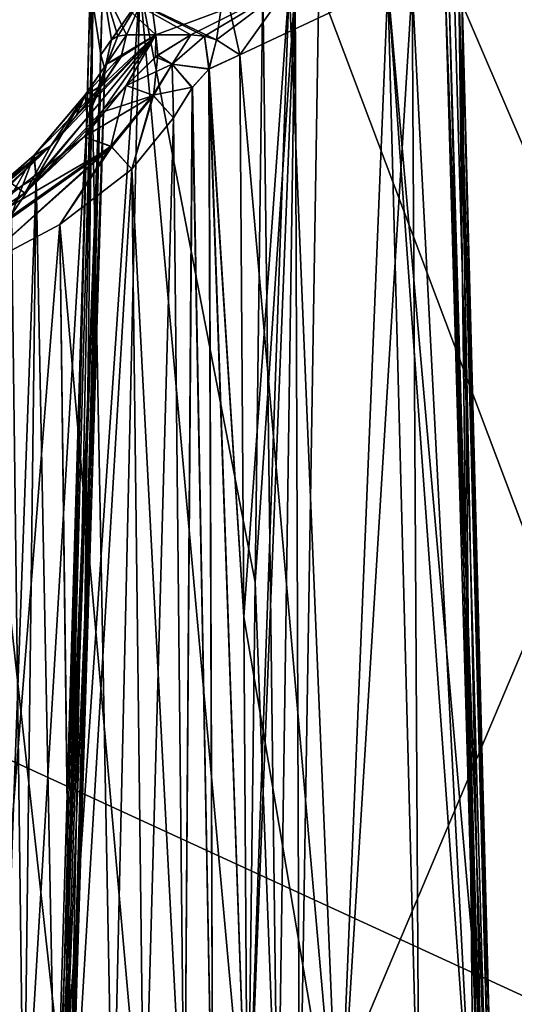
# Model space of a CAD drawing. Header units: inches. Extents: x -10 to 10, y -2.3 to 4.3.
# Tile 224 of 256: x -7.683 to -7.33, y -0.231 to 0.471. Entities that reach past the tile are written whole.
import ezdxf

# ---------------------------------------------------------------- set-up
doc = ezdxf.new("R2010")
doc.units = ezdxf.units.IN
doc.header["$LTSCALE"] = 65.185185
doc.header["$MEASUREMENT"] = 0
for name, color, linetype in [('5100', 7, 'CONTINUOUS'), ('5101', 7, 'CONTINUOUS'), ('5102', 7, 'CONTINUOUS'), ('5103', 7, 'CONTINUOUS'), ('5113', 7, 'CONTINUOUS'), ('5114', 7, 'CONTINUOUS'), ('5115', 7, 'CONTINUOUS'), ('5116', 7, 'CONTINUOUS'), ('5117', 7, 'CONTINUOUS'), ('5118', 7, 'CONTINUOUS'), ('5119', 7, 'CONTINUOUS'), ('5120', 7, 'CONTINUOUS'), ('5121', 7, 'CONTINUOUS'), ('5122', 7, 'CONTINUOUS'), ('5123', 7, 'CONTINUOUS'), ('5124', 7, 'CONTINUOUS'), ('5132', 7, 'CONTINUOUS'), ('5133', 7, 'CONTINUOUS'), ('5147', 7, 'CONTINUOUS'), ('5148', 7, 'CONTINUOUS'), ('5149', 7, 'CONTINUOUS'), ('5150', 7, 'CONTINUOUS'), ('5151', 7, 'CONTINUOUS'), ('5152', 7, 'CONTINUOUS'), ('5153', 7, 'CONTINUOUS'), ('5154', 7, 'CONTINUOUS'), ('5155', 7, 'CONTINUOUS'), ('5283', 7, 'CONTINUOUS'), ('5299', 7, 'CONTINUOUS'), ('5300', 7, 'CONTINUOUS'), ('5301', 7, 'CONTINUOUS'), ('5309', 7, 'CONTINUOUS'), ('5310', 7, 'CONTINUOUS'), ('5313', 7, 'CONTINUOUS'), ('5314', 7, 'CONTINUOUS'), ('5449', 7, 'CONTINUOUS'), ('8585', 7, 'CONTINUOUS'), ('8594', 7, 'CONTINUOUS')]:
    doc.layers.add(name, color=color, linetype=linetype)

msp = doc.modelspace()

# ---------------------------------------------------------------- linework, layer by layer
at = {"layer": '5100', "linetype": 'Continuous'}
for points in [[(-7.00716, -0.355, -1.11012), (-7.34848, -0.355, -1.71323), (-7.37286, 0.49579, -1.71107), (-7.00716, -0.355, -1.11012)], [(-7.02122, 0.49579, -1.08972), (-7.00716, -0.355, -1.11012), (-7.37286, 0.49579, -1.71107), (-7.02122, 0.49579, -1.08972)]]:
    msp.add_3dface(points, dxfattribs=at)
at = {"layer": '5101', "linetype": 'Continuous'}
for points in [[(-7.35468, -0.35516, -1.73281), (-7.35202, -0.35499, -1.75305), (-7.37921, 0.49587, -1.73195), (-7.35468, -0.35516, -1.73281)], [(-7.37921, 0.49587, -1.73195), (-7.35202, -0.35499, -1.75305), (-7.36426, 0.07008, -1.75338), (-7.37921, 0.49587, -1.73195)], [(-7.34848, -0.355, -1.71323), (-7.35468, -0.35516, -1.73281), (-7.37921, 0.49587, -1.73195), (-7.34848, -0.355, -1.71323)], [(-7.37286, 0.49579, -1.71107), (-7.34848, -0.355, -1.71323), (-7.37921, 0.49587, -1.73195), (-7.37286, 0.49579, -1.71107)], [(-7.37652, 0.49577, -1.75372), (-7.37921, 0.49587, -1.73195), (-7.36426, 0.07008, -1.75338), (-7.37652, 0.49577, -1.75372)]]:
    msp.add_3dface(points, dxfattribs=at)
at = {"layer": '5102', "linetype": 'Continuous'}
for points in [[(-7.61652, -0.355, -1.69876), (-7.63272, 0.49579, -1.80097), (-7.655, -0.355, -1.80097), (-7.61652, -0.355, -1.69876)], [(-7.655, -0.355, -1.80097), (-7.63272, 0.49579, -1.80097), (-7.62506, 0.44614, -1.84916), (-7.655, -0.355, -1.80097)], [(-7.63272, 0.49579, -1.80097), (-7.59045, 0.49579, -1.8981), (-7.62506, 0.44614, -1.84916), (-7.63272, 0.49579, -1.80097)], [(-7.59713, 0.49579, -1.71052), (-7.63272, 0.49579, -1.80097), (-7.61652, -0.355, -1.69876), (-7.59713, 0.49579, -1.71052)], [(-7.62506, 0.44614, -1.84916), (-7.59045, 0.49579, -1.8981), (-7.6175, 0.45671, -1.86486), (-7.62506, 0.44614, -1.84916)], [(-7.6175, 0.45671, -1.86486), (-7.59045, 0.49579, -1.8981), (-7.61283, 0.45933, -1.87266), (-7.6175, 0.45671, -1.86486)], [(-7.52019, -0.355, -1.64729), (-7.59713, 0.49579, -1.71052), (-7.61652, -0.355, -1.69876), (-7.52019, -0.355, -1.64729)], [(-7.59045, 0.49579, -1.8981), (-7.60672, 0.46037, -1.88143), (-7.61283, 0.45933, -1.87266), (-7.59045, 0.49579, -1.8981)], [(-7.58591, 0.46037, -1.90336), (-7.60672, 0.46037, -1.88143), (-7.59045, 0.49579, -1.8981), (-7.58591, 0.46037, -1.90336)], [(-7.50943, 0.49579, -1.66859), (-7.59713, 0.49579, -1.71052), (-7.51482, 0.06999, -1.65787), (-7.50943, 0.49579, -1.66859)], [(-7.51482, 0.06999, -1.65787), (-7.59713, 0.49579, -1.71052), (-7.52019, -0.355, -1.64729), (-7.51482, 0.06999, -1.65787)], [(-7.49057, 0.49579, -1.93336), (-7.58591, 0.46037, -1.90336), (-7.59045, 0.49579, -1.8981), (-7.49057, 0.49579, -1.93336)], [(-7.5607, 0.46037, -1.92004), (-7.58591, 0.46037, -1.90336), (-7.49057, 0.49579, -1.93336), (-7.5607, 0.46037, -1.92004)], [(-7.551, 0.45933, -1.92454), (-7.5607, 0.46037, -1.92004), (-7.49057, 0.49579, -1.93336), (-7.551, 0.45933, -1.92454)], [(-7.54247, 0.4567, -1.9278), (-7.551, 0.45933, -1.92454), (-7.49057, 0.49579, -1.93336), (-7.54247, 0.4567, -1.9278)], [(-7.52574, 0.44614, -1.9325), (-7.54247, 0.4567, -1.9278), (-7.49057, 0.49579, -1.93336), (-7.52574, 0.44614, -1.9325)], [(-7.52306, 0.04514, -1.94364), (-7.52574, 0.44614, -1.9325), (-7.49057, 0.49579, -1.93336), (-7.52306, 0.04514, -1.94364)], [(-7.52037, -0.355, -1.95463), (-7.52306, 0.04514, -1.94364), (-7.49057, 0.49579, -1.93336), (-7.52037, -0.355, -1.95463)], [(-7.45512, -0.355, -1.94933), (-7.52037, -0.355, -1.95463), (-7.49057, 0.49579, -1.93336), (-7.45512, -0.355, -1.94933)], [(-7.40287, 0.49579, -1.89143), (-7.45512, -0.355, -1.94933), (-7.49057, 0.49579, -1.93336), (-7.40287, 0.49579, -1.89143)], [(-7.39786, -0.355, -1.91756), (-7.45512, -0.355, -1.94933), (-7.40287, 0.49579, -1.89143), (-7.39786, -0.355, -1.91756)], [(-7.35883, -0.355, -1.86498), (-7.39786, -0.355, -1.91756), (-7.40287, 0.49579, -1.89143), (-7.35883, -0.355, -1.86498)], [(-7.36728, 0.49579, -1.80097), (-7.35883, -0.355, -1.86498), (-7.40287, 0.49579, -1.89143), (-7.36728, 0.49579, -1.80097)], [(-7.37652, 0.49577, -1.75372), (-7.36426, 0.07008, -1.75338), (-7.36949, 0.49579, -1.77686), (-7.37652, 0.49577, -1.75372)], [(-7.35202, -0.35499, -1.75305), (-7.3469, -0.355, -1.77681), (-7.36949, 0.49579, -1.77686), (-7.35202, -0.35499, -1.75305)], [(-7.36426, 0.07008, -1.75338), (-7.35202, -0.35499, -1.75305), (-7.36949, 0.49579, -1.77686), (-7.36426, 0.07008, -1.75338)], [(-7.3469, -0.355, -1.77681), (-7.345, -0.355, -1.80097), (-7.36949, 0.49579, -1.77686), (-7.3469, -0.355, -1.77681)], [(-7.36949, 0.49579, -1.77686), (-7.345, -0.355, -1.80097), (-7.36728, 0.49579, -1.80097), (-7.36949, 0.49579, -1.77686)], [(-7.345, -0.355, -1.80097), (-7.35883, -0.355, -1.86498), (-7.36728, 0.49579, -1.80097), (-7.345, -0.355, -1.80097)], [(-7.65318, -0.355, -1.82463), (-7.655, -0.355, -1.80097), (-7.62506, 0.44614, -1.84916), (-7.65318, -0.355, -1.82463)], [(-7.6365, 0.04514, -1.84846), (-7.65318, -0.355, -1.82463), (-7.62506, 0.44614, -1.84916), (-7.6365, 0.04514, -1.84846)], [(-7.64778, -0.355, -1.84772), (-7.65318, -0.355, -1.82463), (-7.6365, 0.04514, -1.84846), (-7.64778, -0.355, -1.84772)]]:
    msp.add_3dface(points, dxfattribs=at)
at = {"layer": '5103', "linetype": 'Continuous'}
for points in [[(-7.67908, 0.34756, -2.01542), (-7.58591, 0.46037, -1.90336), (-7.60704, 0.42416, -1.94622), (-7.67908, 0.34756, -2.01542)], [(-7.58591, 0.46037, -1.90336), (-7.67908, 0.34756, -2.01542), (-7.66084, 0.38122, -1.97353), (-7.58591, 0.46037, -1.90336)], [(-7.62445, 0.42416, -1.93161), (-7.58591, 0.46037, -1.90336), (-7.66084, 0.38122, -1.97353), (-7.62445, 0.42416, -1.93161)], [(-7.61066, 0.44475, -1.90782), (-7.58591, 0.46037, -1.90336), (-7.62445, 0.42416, -1.93161), (-7.61066, 0.44475, -1.90782)], [(-7.60672, 0.46037, -1.88143), (-7.58591, 0.46037, -1.90336), (-7.61066, 0.44475, -1.90782), (-7.60672, 0.46037, -1.88143)], [(-7.60704, 0.42416, -1.94622), (-7.58591, 0.46037, -1.90336), (-7.58443, 0.4459, -1.92777), (-7.60704, 0.42416, -1.94622)], [(-7.58591, 0.46037, -1.90336), (-7.5607, 0.46037, -1.92004), (-7.58443, 0.4459, -1.92777), (-7.58591, 0.46037, -1.90336)], [(-7.62196, 0.40585, -1.96461), (-7.67908, 0.34756, -2.01542), (-7.60704, 0.42416, -1.94622), (-7.62196, 0.40585, -1.96461)], [(-7.63688, 0.38753, -1.98299), (-7.67908, 0.34756, -2.01542), (-7.62196, 0.40585, -1.96461), (-7.63688, 0.38753, -1.98299)], [(-7.67908, 0.34756, -2.01542), (-7.72997, 0.31481, -2.02591), (-7.66084, 0.38122, -1.97353), (-7.67908, 0.34756, -2.01542)], [(-7.66084, 0.38122, -1.97353), (-7.72997, 0.31481, -2.02591), (-7.68948, 0.35456, -1.99378), (-7.66084, 0.38122, -1.97353)]]:
    msp.add_3dface(points, dxfattribs=at)
at = {"layer": '5113', "linetype": 'Continuous'}
for points in [[(-7.72997, 0.31481, -2.02591), (-7.67908, 0.34756, -2.01542), (-7.63688, 0.38753, -1.98299), (-7.72997, 0.31481, -2.02591)], [(-7.72997, 0.31481, -2.02591), (-7.63688, 0.38753, -1.98299), (-7.61727, 0.38046, -1.99175), (-7.72997, 0.31481, -2.02591)], [(-7.72422, 0.3049, -2.03866), (-7.72997, 0.31481, -2.02591), (-7.61727, 0.38046, -1.99175), (-7.72422, 0.3049, -2.03866)], [(-7.71684, 0.29187, -2.04306), (-7.72422, 0.3049, -2.03866), (-7.61727, 0.38046, -1.99175), (-7.71684, 0.29187, -2.04306)], [(-7.6544, 0.32498, -2.02839), (-7.71684, 0.29187, -2.04306), (-7.61727, 0.38046, -1.99175), (-7.6544, 0.32498, -2.02839)], [(-7.60287, 0.36459, -1.98759), (-7.6544, 0.32498, -2.02839), (-7.61727, 0.38046, -1.99175), (-7.60287, 0.36459, -1.98759)]]:
    msp.add_3dface(points, dxfattribs=at)
at = {"layer": '5114', "linetype": 'Continuous'}
for points in [[(-7.64571, -0.35439, -2.04599), (-7.6544, 0.32498, -2.02839), (-7.60287, 0.36459, -1.98759), (-7.64571, -0.35439, -2.04599)], [(-7.5941, -0.355, -2.00646), (-7.64571, -0.35439, -2.04599), (-7.60287, 0.36459, -1.98759), (-7.5941, -0.355, -2.00646)], [(-7.70891, -0.355, -2.06), (-7.71684, 0.29187, -2.04306), (-7.6544, 0.32498, -2.02839), (-7.70891, -0.355, -2.06)], [(-7.64571, -0.35439, -2.04599), (-7.70891, -0.355, -2.06), (-7.6544, 0.32498, -2.02839), (-7.64571, -0.35439, -2.04599)]]:
    msp.add_3dface(points, dxfattribs=at)
at = {"layer": '5115', "linetype": 'Continuous'}
for points in [[(-7.56522, -0.355, -1.97205), (-7.60287, 0.36459, -1.98759), (-7.57317, 0.40122, -1.95071), (-7.56522, -0.355, -1.97205)], [(-7.56522, -0.355, -1.97205), (-7.5941, -0.355, -2.00646), (-7.60287, 0.36459, -1.98759), (-7.56522, -0.355, -1.97205)]]:
    msp.add_3dface(points, dxfattribs=at)
at = {"layer": '5116', "linetype": 'Continuous'}
for points in [[(-7.60704, 0.42416, -1.94622), (-7.58751, 0.41704, -1.95488), (-7.62196, 0.40585, -1.96461), (-7.60704, 0.42416, -1.94622)], [(-7.63688, 0.38753, -1.98299), (-7.62196, 0.40585, -1.96461), (-7.58751, 0.41704, -1.95488), (-7.63688, 0.38753, -1.98299)], [(-7.61727, 0.38046, -1.99175), (-7.63688, 0.38753, -1.98299), (-7.58751, 0.41704, -1.95488), (-7.61727, 0.38046, -1.99175)], [(-7.60287, 0.36459, -1.98759), (-7.61727, 0.38046, -1.99175), (-7.58751, 0.41704, -1.95488), (-7.60287, 0.36459, -1.98759)], [(-7.57317, 0.40122, -1.95071), (-7.60287, 0.36459, -1.98759), (-7.58751, 0.41704, -1.95488), (-7.57317, 0.40122, -1.95071)]]:
    msp.add_3dface(points, dxfattribs=at)
at = {"layer": '5117', "linetype": 'Continuous'}
for points in [[(-7.58443, 0.4459, -1.92777), (-7.5607, 0.46037, -1.92004), (-7.57423, 0.43952, -1.93697), (-7.58443, 0.4459, -1.92777)], [(-7.5607, 0.46037, -1.92004), (-7.551, 0.45933, -1.92454), (-7.57423, 0.43952, -1.93697), (-7.5607, 0.46037, -1.92004)], [(-7.57423, 0.43952, -1.93697), (-7.551, 0.45933, -1.92454), (-7.54799, 0.4358, -1.93352), (-7.57423, 0.43952, -1.93697)], [(-7.551, 0.45933, -1.92454), (-7.54247, 0.4567, -1.9278), (-7.54799, 0.4358, -1.93352), (-7.551, 0.45933, -1.92454)], [(-7.54247, 0.4567, -1.9278), (-7.52574, 0.44614, -1.9325), (-7.54799, 0.4358, -1.93352), (-7.54247, 0.4567, -1.9278)], [(-7.60704, 0.42416, -1.94622), (-7.58443, 0.4459, -1.92777), (-7.58751, 0.41704, -1.95488), (-7.60704, 0.42416, -1.94622)], [(-7.58751, 0.41704, -1.95488), (-7.58443, 0.4459, -1.92777), (-7.57423, 0.43952, -1.93697), (-7.58751, 0.41704, -1.95488)], [(-7.57317, 0.40122, -1.95071), (-7.58751, 0.41704, -1.95488), (-7.57423, 0.43952, -1.93697), (-7.57317, 0.40122, -1.95071)], [(-7.57317, 0.40122, -1.95071), (-7.57423, 0.43952, -1.93697), (-7.55986, 0.42269, -1.9388), (-7.57317, 0.40122, -1.95071)], [(-7.55986, 0.42269, -1.9388), (-7.57423, 0.43952, -1.93697), (-7.54799, 0.4358, -1.93352), (-7.55986, 0.42269, -1.9388)]]:
    msp.add_3dface(points, dxfattribs=at)
at = {"layer": '5118', "linetype": 'Continuous'}
for points in [[(-7.52574, 0.44614, -1.9325), (-7.52306, 0.04514, -1.94364), (-7.54799, 0.4358, -1.93352), (-7.52574, 0.44614, -1.9325)], [(-7.54503, -0.35525, -1.95759), (-7.55986, 0.42269, -1.9388), (-7.54799, 0.4358, -1.93352), (-7.54503, -0.35525, -1.95759)], [(-7.52037, -0.355, -1.95463), (-7.54503, -0.35525, -1.95759), (-7.54799, 0.4358, -1.93352), (-7.52037, -0.355, -1.95463)], [(-7.52037, -0.355, -1.95463), (-7.54799, 0.4358, -1.93352), (-7.52306, 0.04514, -1.94364), (-7.52037, -0.355, -1.95463)], [(-7.56522, -0.355, -1.97205), (-7.57317, 0.40122, -1.95071), (-7.55986, 0.42269, -1.9388), (-7.56522, -0.355, -1.97205)], [(-7.54503, -0.35525, -1.95759), (-7.56522, -0.355, -1.97205), (-7.55986, 0.42269, -1.9388), (-7.54503, -0.35525, -1.95759)]]:
    msp.add_3dface(points, dxfattribs=at)
at = {"layer": '5119', "linetype": 'Continuous'}
for points in [[(-7.67129, 0.35828, -1.94082), (-7.68894, 0.3319, -1.95338), (-7.68, -0.355, -1.92215), (-7.67129, 0.35828, -1.94082)], [(-7.68, -0.355, -1.92215), (-7.68894, 0.3319, -1.95338), (-7.69711, -0.35517, -1.93529), (-7.68, -0.355, -1.92215)]]:
    msp.add_3dface(points, dxfattribs=at)
at = {"layer": '5120', "linetype": 'Continuous'}
for points in [[(-7.66084, 0.38122, -1.97353), (-7.68948, 0.35456, -1.99378), (-7.72286, 0.331, -1.97224), (-7.66084, 0.38122, -1.97353)], [(-7.66084, 0.38122, -1.97353), (-7.72286, 0.331, -1.97224), (-7.67267, 0.37462, -1.9564), (-7.66084, 0.38122, -1.97353)], [(-7.72286, 0.331, -1.97224), (-7.71018, 0.3092, -1.95739), (-7.67267, 0.37462, -1.9564), (-7.72286, 0.331, -1.97224)], [(-7.71018, 0.3092, -1.95739), (-7.68894, 0.3319, -1.95338), (-7.67267, 0.37462, -1.9564), (-7.71018, 0.3092, -1.95739)], [(-7.68894, 0.3319, -1.95338), (-7.67129, 0.35828, -1.94082), (-7.67267, 0.37462, -1.9564), (-7.68894, 0.3319, -1.95338)]]:
    msp.add_3dface(points, dxfattribs=at)
at = {"layer": '5121', "linetype": 'Continuous'}
for points in [[(-7.62445, 0.42416, -1.93161), (-7.66084, 0.38122, -1.97353), (-7.67267, 0.37462, -1.9564), (-7.62445, 0.42416, -1.93161)], [(-7.62445, 0.42416, -1.93161), (-7.67267, 0.37462, -1.9564), (-7.63616, 0.4175, -1.91453), (-7.62445, 0.42416, -1.93161)], [(-7.67267, 0.37462, -1.9564), (-7.67129, 0.35828, -1.94082), (-7.63616, 0.4175, -1.91453), (-7.67267, 0.37462, -1.9564)], [(-7.63616, 0.4175, -1.91453), (-7.67129, 0.35828, -1.94082), (-7.63476, 0.40122, -1.89903), (-7.63616, 0.4175, -1.91453)]]:
    msp.add_3dface(points, dxfattribs=at)
at = {"layer": '5122', "linetype": 'Continuous'}
for points in [[(-7.67129, 0.35828, -1.94082), (-7.68, -0.355, -1.92215), (-7.63476, 0.40122, -1.89903), (-7.67129, 0.35828, -1.94082)], [(-7.63476, 0.40122, -1.89903), (-7.68, -0.355, -1.92215), (-7.65715, -0.355, -1.89491), (-7.63476, 0.40122, -1.89903)]]:
    msp.add_3dface(points, dxfattribs=at)
at = {"layer": '5123', "linetype": 'Continuous'}
for points in [[(-7.6365, 0.04514, -1.84846), (-7.62506, 0.44614, -1.84916), (-7.62216, 0.43606, -1.87094), (-7.6365, 0.04514, -1.84846)], [(-7.64778, -0.355, -1.84772), (-7.6365, 0.04514, -1.84846), (-7.62216, 0.43606, -1.87094), (-7.64778, -0.355, -1.84772)], [(-7.64778, -0.355, -1.84772), (-7.62216, 0.43606, -1.87094), (-7.64642, -0.35529, -1.87252), (-7.64778, -0.355, -1.84772)], [(-7.62216, 0.43606, -1.87094), (-7.62521, 0.42309, -1.88354), (-7.64642, -0.35529, -1.87252), (-7.62216, 0.43606, -1.87094)], [(-7.63476, 0.40122, -1.89903), (-7.65715, -0.355, -1.89491), (-7.62521, 0.42309, -1.88354), (-7.63476, 0.40122, -1.89903)], [(-7.62521, 0.42309, -1.88354), (-7.65715, -0.355, -1.89491), (-7.64642, -0.35529, -1.87252), (-7.62521, 0.42309, -1.88354)]]:
    msp.add_3dface(points, dxfattribs=at)
at = {"layer": '5124', "linetype": 'Continuous'}
for points in [[(-7.62506, 0.44614, -1.84916), (-7.6175, 0.45671, -1.86486), (-7.62216, 0.43606, -1.87094), (-7.62506, 0.44614, -1.84916)], [(-7.6175, 0.45671, -1.86486), (-7.61283, 0.45933, -1.87266), (-7.62216, 0.43606, -1.87094), (-7.6175, 0.45671, -1.86486)], [(-7.62216, 0.43606, -1.87094), (-7.61283, 0.45933, -1.87266), (-7.62104, 0.43952, -1.89769), (-7.62216, 0.43606, -1.87094)], [(-7.61283, 0.45933, -1.87266), (-7.60672, 0.46037, -1.88143), (-7.62104, 0.43952, -1.89769), (-7.61283, 0.45933, -1.87266)], [(-7.60672, 0.46037, -1.88143), (-7.61066, 0.44475, -1.90782), (-7.62104, 0.43952, -1.89769), (-7.60672, 0.46037, -1.88143)], [(-7.61066, 0.44475, -1.90782), (-7.62445, 0.42416, -1.93161), (-7.62104, 0.43952, -1.89769), (-7.61066, 0.44475, -1.90782)], [(-7.62445, 0.42416, -1.93161), (-7.63616, 0.4175, -1.91453), (-7.62104, 0.43952, -1.89769), (-7.62445, 0.42416, -1.93161)], [(-7.63616, 0.4175, -1.91453), (-7.62521, 0.42309, -1.88354), (-7.62104, 0.43952, -1.89769), (-7.63616, 0.4175, -1.91453)], [(-7.62521, 0.42309, -1.88354), (-7.62216, 0.43606, -1.87094), (-7.62104, 0.43952, -1.89769), (-7.62521, 0.42309, -1.88354)], [(-7.63616, 0.4175, -1.91453), (-7.63476, 0.40122, -1.89903), (-7.62521, 0.42309, -1.88354), (-7.63616, 0.4175, -1.91453)]]:
    msp.add_3dface(points, dxfattribs=at)
at = {"layer": '5132', "linetype": 'Continuous'}
for points in [[(-7.50943, 0.49579, -1.66859), (-7.51482, 0.06999, -1.65787), (-7.49876, -0.35525, -1.63918), (-7.50943, 0.49579, -1.66859)], [(-7.50943, 0.49579, -1.66859), (-7.49876, -0.35525, -1.63918), (-7.48628, 0.49589, -1.66099), (-7.50943, 0.49579, -1.66859)], [(-7.49876, -0.35525, -1.63918), (-7.4832, -0.355, -1.62236), (-7.48628, 0.49589, -1.66099), (-7.49876, -0.35525, -1.63918)], [(-7.48628, 0.49589, -1.66099), (-7.4832, -0.355, -1.62236), (-7.46948, 0.49579, -1.64335), (-7.48628, 0.49589, -1.66099)], [(-7.51482, 0.06999, -1.65787), (-7.52019, -0.355, -1.64729), (-7.49876, -0.35525, -1.63918), (-7.51482, 0.06999, -1.65787)]]:
    msp.add_3dface(points, dxfattribs=at)
at = {"layer": '5133', "linetype": 'Continuous'}
for points in [[(-7.46948, 0.49579, -1.64335), (-7.4832, -0.355, -1.62236), (-7.12343, 0.49579, -1.03188), (-7.46948, 0.49579, -1.64335)], [(-7.12343, 0.49579, -1.03188), (-7.4832, -0.355, -1.62236), (-7.14815, -0.355, -1.03033), (-7.12343, 0.49579, -1.03188)]]:
    msp.add_3dface(points, dxfattribs=at)
at = {"layer": '5147', "linetype": 'Continuous'}
for points in [[(-7.34848, -0.355, 1.71323), (-7.0224, 0.49579, 1.09181), (-7.37286, 0.49579, 1.71107), (-7.34848, -0.355, 1.71323)], [(-7.34848, -0.355, 1.71323), (-7.00839, -0.355, 1.11228), (-7.0224, 0.49579, 1.09181), (-7.34848, -0.355, 1.71323)]]:
    msp.add_3dface(points, dxfattribs=at)
at = {"layer": '5148', "linetype": 'Continuous'}
for points in [[(-7.35467, -0.3552, 1.73281), (-7.34848, -0.355, 1.71323), (-7.37921, 0.49587, 1.73195), (-7.35467, -0.3552, 1.73281)], [(-7.34848, -0.355, 1.71323), (-7.37286, 0.49579, 1.71107), (-7.37921, 0.49587, 1.73195), (-7.34848, -0.355, 1.71323)], [(-7.37652, 0.49577, 1.75372), (-7.35467, -0.3552, 1.73281), (-7.37921, 0.49587, 1.73195), (-7.37652, 0.49577, 1.75372)], [(-7.36426, 0.07007, 1.75338), (-7.35467, -0.3552, 1.73281), (-7.37652, 0.49577, 1.75372), (-7.36426, 0.07007, 1.75338)], [(-7.35203, -0.35477, 1.75306), (-7.35467, -0.3552, 1.73281), (-7.36426, 0.07007, 1.75338), (-7.35203, -0.35477, 1.75306)]]:
    msp.add_3dface(points, dxfattribs=at)
at = {"layer": '5149', "linetype": 'Continuous'}
for points in [[(-7.655, -0.355, 1.80097), (-7.65318, -0.355, 1.82463), (-7.63272, 0.49579, 1.80097), (-7.655, -0.355, 1.80097)], [(-7.61652, -0.355, 1.69876), (-7.655, -0.355, 1.80097), (-7.59713, 0.49579, 1.71052), (-7.61652, -0.355, 1.69876)], [(-7.59713, 0.49579, 1.71052), (-7.655, -0.355, 1.80097), (-7.63272, 0.49579, 1.80097), (-7.59713, 0.49579, 1.71052)], [(-7.65318, -0.355, 1.82463), (-7.64778, -0.355, 1.84772), (-7.63051, 0.49579, 1.82509), (-7.65318, -0.355, 1.82463)], [(-7.63272, 0.49579, 1.80097), (-7.65318, -0.355, 1.82463), (-7.63051, 0.49579, 1.82509), (-7.63272, 0.49579, 1.80097)], [(-7.64778, -0.355, 1.84772), (-7.6365, 0.04514, 1.84846), (-7.63051, 0.49579, 1.82509), (-7.64778, -0.355, 1.84772)], [(-7.6365, 0.04514, 1.84846), (-7.62506, 0.44614, 1.84916), (-7.62396, 0.49579, 1.8484), (-7.6365, 0.04514, 1.84846)], [(-7.63051, 0.49579, 1.82509), (-7.6365, 0.04514, 1.84846), (-7.62396, 0.49579, 1.8484), (-7.63051, 0.49579, 1.82509)], [(-7.62506, 0.44614, 1.84916), (-7.6175, 0.45671, 1.86486), (-7.62396, 0.49579, 1.8484), (-7.62506, 0.44614, 1.84916)], [(-7.55099, 0.45933, 1.92454), (-7.54248, 0.4567, 1.92779), (-7.62396, 0.49579, 1.8484), (-7.55099, 0.45933, 1.92454)], [(-7.62396, 0.49579, 1.8484), (-7.54248, 0.4567, 1.92779), (-7.53668, 0.49579, 1.92853), (-7.62396, 0.49579, 1.8484)], [(-7.5607, 0.46037, 1.92004), (-7.55099, 0.45933, 1.92454), (-7.62396, 0.49579, 1.8484), (-7.5607, 0.46037, 1.92004)], [(-7.58591, 0.46037, 1.90336), (-7.5607, 0.46037, 1.92004), (-7.62396, 0.49579, 1.8484), (-7.58591, 0.46037, 1.90336)], [(-7.60672, 0.46037, 1.88143), (-7.58591, 0.46037, 1.90336), (-7.62396, 0.49579, 1.8484), (-7.60672, 0.46037, 1.88143)], [(-7.61283, 0.45933, 1.87266), (-7.60672, 0.46037, 1.88143), (-7.62396, 0.49579, 1.8484), (-7.61283, 0.45933, 1.87266)], [(-7.6175, 0.45671, 1.86486), (-7.61283, 0.45933, 1.87266), (-7.62396, 0.49579, 1.8484), (-7.6175, 0.45671, 1.86486)], [(-7.52019, -0.355, 1.64729), (-7.61652, -0.355, 1.69876), (-7.59713, 0.49579, 1.71052), (-7.52019, -0.355, 1.64729)], [(-7.51482, 0.06999, 1.65787), (-7.52019, -0.355, 1.64729), (-7.59713, 0.49579, 1.71052), (-7.51482, 0.06999, 1.65787)], [(-7.50943, 0.49579, 1.66859), (-7.51482, 0.06999, 1.65787), (-7.59713, 0.49579, 1.71052), (-7.50943, 0.49579, 1.66859)], [(-7.54248, 0.4567, 1.92779), (-7.52574, 0.44614, 1.9325), (-7.53668, 0.49579, 1.92853), (-7.54248, 0.4567, 1.92779)], [(-7.53668, 0.49579, 1.92853), (-7.52574, 0.44614, 1.9325), (-7.42016, 0.49579, 1.907), (-7.53668, 0.49579, 1.92853)], [(-7.52574, 0.44614, 1.9325), (-7.45512, -0.355, 1.94933), (-7.42016, 0.49579, 1.907), (-7.52574, 0.44614, 1.9325)], [(-7.45512, -0.355, 1.94933), (-7.39786, -0.355, 1.91756), (-7.42016, 0.49579, 1.907), (-7.45512, -0.355, 1.94933)], [(-7.39786, -0.355, 1.91756), (-7.35883, -0.355, 1.86498), (-7.42016, 0.49579, 1.907), (-7.39786, -0.355, 1.91756)], [(-7.35883, -0.355, 1.86498), (-7.345, -0.355, 1.80097), (-7.42016, 0.49579, 1.907), (-7.35883, -0.355, 1.86498)], [(-7.42016, 0.49579, 1.907), (-7.345, -0.355, 1.80097), (-7.36728, 0.49579, 1.80097), (-7.42016, 0.49579, 1.907)], [(-7.36426, 0.07007, 1.75338), (-7.37652, 0.49577, 1.75372), (-7.36949, 0.49579, 1.77686), (-7.36426, 0.07007, 1.75338)], [(-7.3469, -0.355, 1.77681), (-7.35203, -0.35477, 1.75306), (-7.36949, 0.49579, 1.77686), (-7.3469, -0.355, 1.77681)], [(-7.35203, -0.35477, 1.75306), (-7.36426, 0.07007, 1.75338), (-7.36949, 0.49579, 1.77686), (-7.35203, -0.35477, 1.75306)], [(-7.36728, 0.49579, 1.80097), (-7.3469, -0.355, 1.77681), (-7.36949, 0.49579, 1.77686), (-7.36728, 0.49579, 1.80097)], [(-7.345, -0.355, 1.80097), (-7.3469, -0.355, 1.77681), (-7.36728, 0.49579, 1.80097), (-7.345, -0.355, 1.80097)], [(-7.52306, 0.04514, 1.94364), (-7.45512, -0.355, 1.94933), (-7.52574, 0.44614, 1.9325), (-7.52306, 0.04514, 1.94364)], [(-7.52038, -0.355, 1.95463), (-7.45512, -0.355, 1.94933), (-7.52306, 0.04514, 1.94364), (-7.52038, -0.355, 1.95463)]]:
    msp.add_3dface(points, dxfattribs=at)
at = {"layer": '5150', "linetype": 'Continuous'}
for points in [[(-7.52306, 0.04514, 1.94364), (-7.52574, 0.44614, 1.9325), (-7.54766, 0.43609, 1.93342), (-7.52306, 0.04514, 1.94364)], [(-7.55962, 0.423, 1.93866), (-7.54503, -0.35529, 1.95759), (-7.54766, 0.43609, 1.93342), (-7.55962, 0.423, 1.93866)], [(-7.54503, -0.35529, 1.95759), (-7.52038, -0.355, 1.95463), (-7.54766, 0.43609, 1.93342), (-7.54503, -0.35529, 1.95759)], [(-7.52038, -0.355, 1.95463), (-7.52306, 0.04514, 1.94364), (-7.54766, 0.43609, 1.93342), (-7.52038, -0.355, 1.95463)], [(-7.57317, 0.40122, 1.95071), (-7.56522, -0.355, 1.97205), (-7.55962, 0.423, 1.93866), (-7.57317, 0.40122, 1.95071)], [(-7.56522, -0.355, 1.97205), (-7.54503, -0.35529, 1.95759), (-7.55962, 0.423, 1.93866), (-7.56522, -0.355, 1.97205)]]:
    msp.add_3dface(points, dxfattribs=at)
at = {"layer": '5151', "linetype": 'Continuous'}
for points in [[(-7.57423, 0.43952, 1.93697), (-7.5607, 0.46037, 1.92004), (-7.58598, 0.44478, 1.92848), (-7.57423, 0.43952, 1.93697)], [(-7.55099, 0.45933, 1.92454), (-7.5607, 0.46037, 1.92004), (-7.57423, 0.43952, 1.93697), (-7.55099, 0.45933, 1.92454)], [(-7.54766, 0.43609, 1.93342), (-7.55099, 0.45933, 1.92454), (-7.57423, 0.43952, 1.93697), (-7.54766, 0.43609, 1.93342)], [(-7.54248, 0.4567, 1.92779), (-7.55099, 0.45933, 1.92454), (-7.54766, 0.43609, 1.93342), (-7.54248, 0.4567, 1.92779)], [(-7.52574, 0.44614, 1.9325), (-7.54248, 0.4567, 1.92779), (-7.54766, 0.43609, 1.93342), (-7.52574, 0.44614, 1.9325)], [(-7.60704, 0.42416, 1.94622), (-7.57423, 0.43952, 1.93697), (-7.58598, 0.44478, 1.92848), (-7.60704, 0.42416, 1.94622)], [(-7.57423, 0.43952, 1.93697), (-7.60704, 0.42416, 1.94622), (-7.58786, 0.41729, 1.95483), (-7.57423, 0.43952, 1.93697)], [(-7.58786, 0.41729, 1.95483), (-7.55962, 0.423, 1.93866), (-7.57423, 0.43952, 1.93697), (-7.58786, 0.41729, 1.95483)], [(-7.55962, 0.423, 1.93866), (-7.54766, 0.43609, 1.93342), (-7.57423, 0.43952, 1.93697), (-7.55962, 0.423, 1.93866)], [(-7.57317, 0.40122, 1.95071), (-7.55962, 0.423, 1.93866), (-7.58786, 0.41729, 1.95483), (-7.57317, 0.40122, 1.95071)]]:
    msp.add_3dface(points, dxfattribs=at)
at = {"layer": '5152', "linetype": 'Continuous'}
for points in [[(-7.61796, 0.38093, 1.99166), (-7.60704, 0.42416, 1.94622), (-7.63688, 0.38753, 1.98299), (-7.61796, 0.38093, 1.99166)], [(-7.58786, 0.41729, 1.95483), (-7.60704, 0.42416, 1.94622), (-7.61796, 0.38093, 1.99166), (-7.58786, 0.41729, 1.95483)], [(-7.60287, 0.36459, 1.98759), (-7.58786, 0.41729, 1.95483), (-7.61796, 0.38093, 1.99166), (-7.60287, 0.36459, 1.98759)], [(-7.57317, 0.40122, 1.95071), (-7.58786, 0.41729, 1.95483), (-7.60287, 0.36459, 1.98759), (-7.57317, 0.40122, 1.95071)]]:
    msp.add_3dface(points, dxfattribs=at)
at = {"layer": '5153', "linetype": 'Continuous'}
for points in [[(-7.5941, -0.355, 2.00646), (-7.57317, 0.40122, 1.95071), (-7.60287, 0.36459, 1.98759), (-7.5941, -0.355, 2.00646)], [(-7.5941, -0.355, 2.00646), (-7.56522, -0.355, 1.97205), (-7.57317, 0.40122, 1.95071), (-7.5941, -0.355, 2.00646)]]:
    msp.add_3dface(points, dxfattribs=at)
at = {"layer": '5154', "linetype": 'Continuous'}
for points in [[(-7.5941, -0.355, 2.00646), (-7.60287, 0.36459, 1.98759), (-7.65438, 0.32499, 2.02838), (-7.5941, -0.355, 2.00646)], [(-7.71684, 0.29187, 2.04306), (-7.64546, -0.35439, 2.04588), (-7.65438, 0.32499, 2.02838), (-7.71684, 0.29187, 2.04306)], [(-7.64546, -0.35439, 2.04588), (-7.5941, -0.355, 2.00646), (-7.65438, 0.32499, 2.02838), (-7.64546, -0.35439, 2.04588)], [(-7.70891, -0.355, 2.06), (-7.64546, -0.35439, 2.04588), (-7.71684, 0.29187, 2.04306), (-7.70891, -0.355, 2.06)]]:
    msp.add_3dface(points, dxfattribs=at)
at = {"layer": '5155', "linetype": 'Continuous'}
for points in [[(-7.61796, 0.38093, 1.99166), (-7.63688, 0.38753, 1.98299), (-7.72488, 0.30605, 2.03779), (-7.61796, 0.38093, 1.99166)], [(-7.72488, 0.30605, 2.03779), (-7.63688, 0.38753, 1.98299), (-7.6793, 0.34738, 2.01553), (-7.72488, 0.30605, 2.03779)], [(-7.71684, 0.29187, 2.04306), (-7.61796, 0.38093, 1.99166), (-7.72488, 0.30605, 2.03779), (-7.71684, 0.29187, 2.04306)], [(-7.61796, 0.38093, 1.99166), (-7.71684, 0.29187, 2.04306), (-7.65438, 0.32499, 2.02838), (-7.61796, 0.38093, 1.99166)], [(-7.60287, 0.36459, 1.98759), (-7.61796, 0.38093, 1.99166), (-7.65438, 0.32499, 2.02838), (-7.60287, 0.36459, 1.98759)], [(-7.72997, 0.31481, 2.02591), (-7.72488, 0.30605, 2.03779), (-7.6793, 0.34738, 2.01553), (-7.72997, 0.31481, 2.02591)]]:
    msp.add_3dface(points, dxfattribs=at)
at = {"layer": '5283', "linetype": 'Continuous'}
for points in [[(-7.52019, -0.355, 1.64729), (-7.51482, 0.06999, 1.65787), (-7.48628, 0.49589, 1.66099), (-7.52019, -0.355, 1.64729)], [(-7.52019, -0.355, 1.64729), (-7.48628, 0.49589, 1.66099), (-7.49876, -0.3552, 1.63918), (-7.52019, -0.355, 1.64729)], [(-7.51482, 0.06999, 1.65787), (-7.50943, 0.49579, 1.66859), (-7.48628, 0.49589, 1.66099), (-7.51482, 0.06999, 1.65787)], [(-7.49876, -0.3552, 1.63918), (-7.48628, 0.49589, 1.66099), (-7.4832, -0.355, 1.62236), (-7.49876, -0.3552, 1.63918)], [(-7.48628, 0.49589, 1.66099), (-7.46948, 0.49579, 1.64335), (-7.4832, -0.355, 1.62236), (-7.48628, 0.49589, 1.66099)]]:
    msp.add_3dface(points, dxfattribs=at)
at = {"layer": '5299', "linetype": 'Continuous'}
for points in [[(-7.62506, 0.44614, 1.84916), (-7.6365, 0.04514, 1.84846), (-7.62219, 0.43583, 1.87122), (-7.62506, 0.44614, 1.84916)], [(-7.64778, -0.355, 1.84772), (-7.62219, 0.43583, 1.87122), (-7.6365, 0.04514, 1.84846), (-7.64778, -0.355, 1.84772)], [(-7.64778, -0.355, 1.84772), (-7.64642, -0.35525, 1.87251), (-7.62219, 0.43583, 1.87122), (-7.64778, -0.355, 1.84772)], [(-7.62219, 0.43583, 1.87122), (-7.64642, -0.35525, 1.87251), (-7.62534, 0.4227, 1.88385), (-7.62219, 0.43583, 1.87122)], [(-7.64642, -0.35525, 1.87251), (-7.65715, -0.355, 1.89491), (-7.62534, 0.4227, 1.88385), (-7.64642, -0.35525, 1.87251)], [(-7.62534, 0.4227, 1.88385), (-7.65715, -0.355, 1.89491), (-7.63476, 0.40122, 1.89903), (-7.62534, 0.4227, 1.88385)]]:
    msp.add_3dface(points, dxfattribs=at)
at = {"layer": '5300', "linetype": 'Continuous'}
for points in [[(-7.6175, 0.45671, 1.86486), (-7.62506, 0.44614, 1.84916), (-7.62219, 0.43583, 1.87122), (-7.6175, 0.45671, 1.86486)], [(-7.61283, 0.45933, 1.87266), (-7.6175, 0.45671, 1.86486), (-7.62219, 0.43583, 1.87122), (-7.61283, 0.45933, 1.87266)], [(-7.61283, 0.45933, 1.87266), (-7.62219, 0.43583, 1.87122), (-7.62104, 0.43952, 1.8977), (-7.61283, 0.45933, 1.87266)], [(-7.60672, 0.46037, 1.88143), (-7.61283, 0.45933, 1.87266), (-7.62104, 0.43952, 1.8977), (-7.60672, 0.46037, 1.88143)], [(-7.60672, 0.46037, 1.88143), (-7.62104, 0.43952, 1.8977), (-7.61021, 0.4459, 1.90614), (-7.60672, 0.46037, 1.88143)], [(-7.63628, 0.41726, 1.91418), (-7.62445, 0.42416, 1.93161), (-7.61021, 0.4459, 1.90614), (-7.63628, 0.41726, 1.91418)], [(-7.62104, 0.43952, 1.8977), (-7.63628, 0.41726, 1.91418), (-7.61021, 0.4459, 1.90614), (-7.62104, 0.43952, 1.8977)], [(-7.62104, 0.43952, 1.8977), (-7.63476, 0.40122, 1.89903), (-7.63628, 0.41726, 1.91418), (-7.62104, 0.43952, 1.8977)], [(-7.62534, 0.4227, 1.88385), (-7.63476, 0.40122, 1.89903), (-7.62104, 0.43952, 1.8977), (-7.62534, 0.4227, 1.88385)], [(-7.62219, 0.43583, 1.87122), (-7.62534, 0.4227, 1.88385), (-7.62104, 0.43952, 1.8977), (-7.62219, 0.43583, 1.87122)]]:
    msp.add_3dface(points, dxfattribs=at)
at = {"layer": '5301', "linetype": 'Continuous'}
for points in [[(-7.63688, 0.38753, 1.98299), (-7.58591, 0.46037, 1.90336), (-7.6793, 0.34738, 2.01553), (-7.63688, 0.38753, 1.98299)], [(-7.6793, 0.34738, 2.01553), (-7.58591, 0.46037, 1.90336), (-7.66084, 0.38122, 1.97353), (-7.6793, 0.34738, 2.01553)], [(-7.66084, 0.38122, 1.97353), (-7.58591, 0.46037, 1.90336), (-7.64264, 0.40269, 1.95257), (-7.66084, 0.38122, 1.97353)], [(-7.58591, 0.46037, 1.90336), (-7.62445, 0.42416, 1.93161), (-7.64264, 0.40269, 1.95257), (-7.58591, 0.46037, 1.90336)], [(-7.60704, 0.42416, 1.94622), (-7.58591, 0.46037, 1.90336), (-7.63688, 0.38753, 1.98299), (-7.60704, 0.42416, 1.94622)], [(-7.62445, 0.42416, 1.93161), (-7.58591, 0.46037, 1.90336), (-7.61021, 0.4459, 1.90614), (-7.62445, 0.42416, 1.93161)], [(-7.58591, 0.46037, 1.90336), (-7.60672, 0.46037, 1.88143), (-7.61021, 0.4459, 1.90614), (-7.58591, 0.46037, 1.90336)], [(-7.58591, 0.46037, 1.90336), (-7.60704, 0.42416, 1.94622), (-7.58598, 0.44478, 1.92848), (-7.58591, 0.46037, 1.90336)], [(-7.5607, 0.46037, 1.92004), (-7.58591, 0.46037, 1.90336), (-7.58598, 0.44478, 1.92848), (-7.5607, 0.46037, 1.92004)], [(-7.68929, 0.35471, 1.99371), (-7.6793, 0.34738, 2.01553), (-7.66084, 0.38122, 1.97353), (-7.68929, 0.35471, 1.99371)], [(-7.72997, 0.31481, 2.02591), (-7.6793, 0.34738, 2.01553), (-7.68929, 0.35471, 1.99371), (-7.72997, 0.31481, 2.02591)]]:
    msp.add_3dface(points, dxfattribs=at)
at = {"layer": '5309', "linetype": 'Continuous'}
for points in [[(-7.72392, 0.33214, 1.99957), (-7.68929, 0.35471, 1.99371), (-7.66084, 0.38122, 1.97353), (-7.72392, 0.33214, 1.99957)], [(-7.72392, 0.33214, 1.99957), (-7.66084, 0.38122, 1.97353), (-7.72227, 0.33002, 1.97043), (-7.72392, 0.33214, 1.99957)], [(-7.72227, 0.33002, 1.97043), (-7.66084, 0.38122, 1.97353), (-7.67289, 0.37413, 1.95571), (-7.72227, 0.33002, 1.97043)], [(-7.67129, 0.35828, 1.94082), (-7.72227, 0.33002, 1.97043), (-7.67289, 0.37413, 1.95571), (-7.67129, 0.35828, 1.94082)], [(-7.68913, 0.33167, 1.95346), (-7.72227, 0.33002, 1.97043), (-7.67129, 0.35828, 1.94082), (-7.68913, 0.33167, 1.95346)]]:
    msp.add_3dface(points, dxfattribs=at)
at = {"layer": '5310', "linetype": 'Continuous'}
for points in [[(-7.68913, 0.33167, 1.95346), (-7.67129, 0.35828, 1.94082), (-7.69722, -0.35517, 1.93534), (-7.68913, 0.33167, 1.95346)], [(-7.69722, -0.35517, 1.93534), (-7.67129, 0.35828, 1.94082), (-7.68, -0.355, 1.92215), (-7.69722, -0.35517, 1.93534)]]:
    msp.add_3dface(points, dxfattribs=at)
at = {"layer": '5313', "linetype": 'Continuous'}
for points in [[(-7.63476, 0.40122, 1.89903), (-7.65715, -0.355, 1.89491), (-7.67129, 0.35828, 1.94082), (-7.63476, 0.40122, 1.89903)], [(-7.67129, 0.35828, 1.94082), (-7.65715, -0.355, 1.89491), (-7.68, -0.355, 1.92215), (-7.67129, 0.35828, 1.94082)]]:
    msp.add_3dface(points, dxfattribs=at)
at = {"layer": '5314', "linetype": 'Continuous'}
for points in [[(-7.62445, 0.42416, 1.93161), (-7.63628, 0.41726, 1.91418), (-7.64264, 0.40269, 1.95257), (-7.62445, 0.42416, 1.93161)], [(-7.66084, 0.38122, 1.97353), (-7.63628, 0.41726, 1.91418), (-7.67289, 0.37413, 1.95571), (-7.66084, 0.38122, 1.97353)], [(-7.63628, 0.41726, 1.91418), (-7.67129, 0.35828, 1.94082), (-7.67289, 0.37413, 1.95571), (-7.63628, 0.41726, 1.91418)], [(-7.63628, 0.41726, 1.91418), (-7.63476, 0.40122, 1.89903), (-7.67129, 0.35828, 1.94082), (-7.63628, 0.41726, 1.91418)], [(-7.66084, 0.38122, 1.97353), (-7.64264, 0.40269, 1.95257), (-7.63628, 0.41726, 1.91418), (-7.66084, 0.38122, 1.97353)]]:
    msp.add_3dface(points, dxfattribs=at)
at = {"layer": '5449', "linetype": 'Continuous'}
for points in [[(-7.4832, -0.355, 1.62236), (-7.46948, 0.49579, 1.64335), (-7.14859, -0.355, 1.0311), (-7.4832, -0.355, 1.62236)], [(-7.14859, -0.355, 1.0311), (-7.46948, 0.49579, 1.64335), (-7.12391, 0.49579, 1.03273), (-7.14859, -0.355, 1.0311)]]:
    msp.add_3dface(points, dxfattribs=at)
at = {"layer": '8585', "linetype": 'Continuous'}
for points in [[(-9, -1.955, 13.9861), (-9, 0.545, 13.9861), (-3.55711, 0.545, 13.9861), (-9, -1.955, 13.9861)], [(-9, -1.955, 13.9861), (-3.55711, 0.545, 13.9861), (-3.55711, -1.955, 13.9861), (-9, -1.955, 13.9861)]]:
    msp.add_3dface(points, dxfattribs=at)
at = {"layer": '8594', "linetype": 'Continuous'}
for points in [[(-9, 0.545, 14.1431), (-9, -1.955, 14.1431), (-3.55711, -1.955, 14.1431), (-9, 0.545, 14.1431)], [(-3.55711, 0.545, 14.1431), (-9, 0.545, 14.1431), (-3.55711, -1.955, 14.1431), (-3.55711, 0.545, 14.1431)]]:
    msp.add_3dface(points, dxfattribs=at)

doc.saveas('drawing.dxf')
